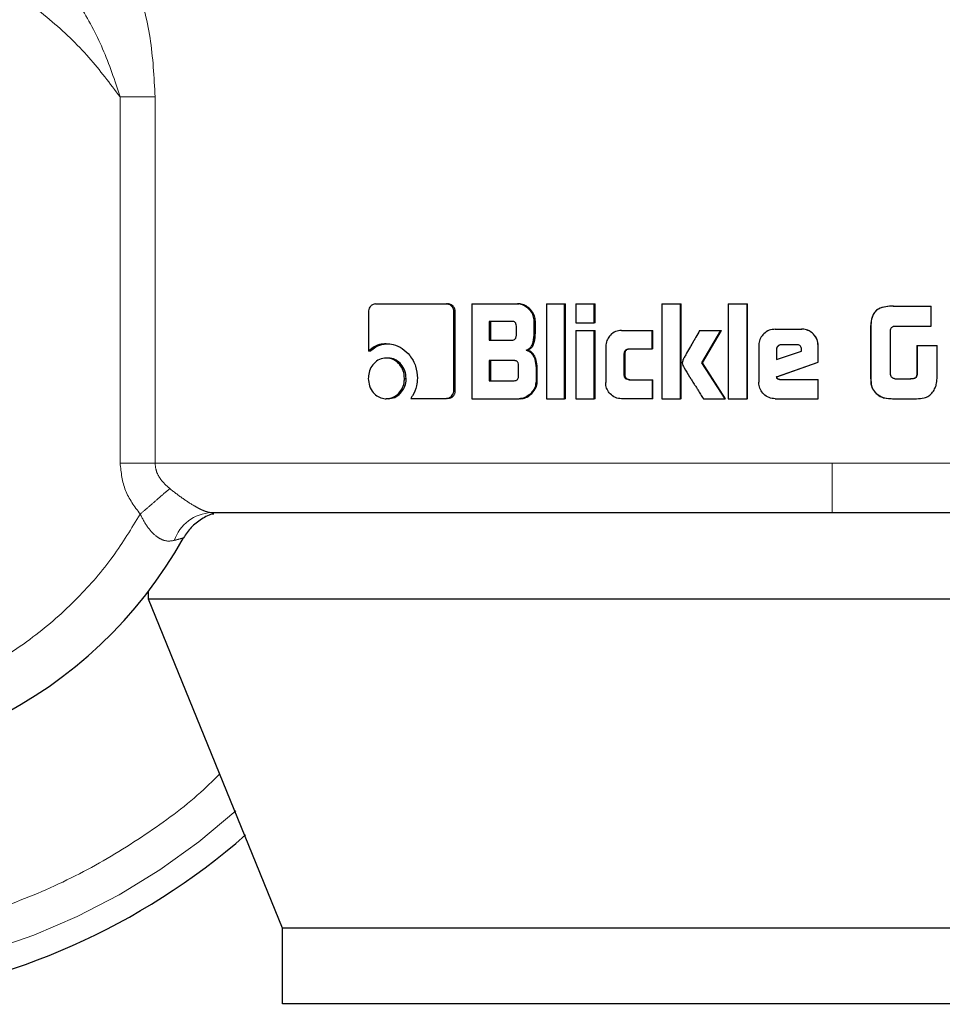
# Model space of a CAD drawing. Header units: millimetres. Extents: x 26 to 239, y 85 to 160.
# Tile 12 of 72: x 62.453 to 63.426, y 84.538 to 85.576. Entities that reach past the tile are written whole.
import ezdxf

# ---------------------------------------------------------------- set-up
doc = ezdxf.new("R2010")
doc.units = ezdxf.units.MM
doc.linetypes.add('PHANTOM', pattern=[12.7, 6.35, -1.27, 1.27, -1.27, 1.27, -1.27])

msp = doc.modelspace()

# ---------------------------------------------------------------- linework, layer by layer
at = {"color": 8, "linetype": 'PHANTOM', "lineweight": 18}
for p, q in [((62.5593, 85.1088), (62.5593, 85.495)), ((62.5962, 85.495), (62.5593, 85.495)), ((62.5962, 85.1088), (62.5962, 85.495)), ((63.3505, 85.2502), (63.3503, 85.2502)), ((63.3503, 85.2043), (63.3505, 85.2043)), ((62.5593, 85.1088), (62.5962, 85.1088)), ((63.31, 85.1088), (62.5962, 85.1088)), ((64.3163, 85.1088), (63.31, 85.1088))]:
    msp.add_line(p, q, dxfattribs=at)
at = {"color": 7, "linetype": 'Continuous', "lineweight": 25}
for p, q in [((62.8286, 85.2767), (62.9032, 85.2767)), ((62.9032, 85.2767), (62.9048, 85.2767)), ((62.9299, 85.2767), (62.9299, 85.1767)), ((62.9299, 85.2767), (62.9782, 85.2767)), ((62.9782, 85.2767), (62.9795, 85.2767)), ((63.0086, 85.2767), (63.0086, 85.1767)), ((63.0086, 85.2767), (63.0278, 85.2767)), ((63.0278, 85.1767), (63.0278, 85.2767)), ((63.0278, 85.2767), (63.0289, 85.2767)), ((63.0289, 85.1767), (63.0289, 85.2767)), ((63.0398, 85.2767), (63.0398, 85.2567)), ((63.0398, 85.2767), (63.0591, 85.2767)), ((63.0591, 85.2567), (63.0591, 85.2767)), ((63.0591, 85.2767), (63.0601, 85.2767)), ((63.0601, 85.2567), (63.0601, 85.2767)), ((63.1303, 85.2767), (63.1303, 85.1767)), ((63.1303, 85.2767), (63.1501, 85.2767)), ((63.1501, 85.1767), (63.1501, 85.2767)), ((63.1501, 85.2767), (63.1507, 85.2767)), ((63.1507, 85.1767), (63.1507, 85.2767)), ((63.2002, 85.2767), (63.2201, 85.2767)), ((63.2002, 85.2767), (63.2002, 85.1767)), ((63.2201, 85.1767), (63.2201, 85.2767)), ((63.2201, 85.2767), (63.2205, 85.2767)), ((63.2205, 85.1767), (63.2205, 85.2767)), ((63.3743, 85.2744), (63.3746, 85.2744)), ((63.3746, 85.2744), (63.4142, 85.2744)), ((63.4142, 85.2533), (63.4142, 85.2744)), ((62.8211, 85.2682), (62.8211, 85.2269)), ((62.9111, 85.1854), (62.9111, 85.2682)), ((62.9126, 85.2682), (62.9111, 85.2682)), ((62.9126, 85.1854), (62.9126, 85.2682)), ((62.9722, 85.2583), (62.9483, 85.2583)), ((62.9483, 85.2583), (62.9483, 85.2385)), ((62.9498, 85.2583), (62.9498, 85.2385)), ((62.977, 85.2435), (62.977, 85.2533)), ((62.9958, 85.2462), (62.9958, 85.2582)), ((62.997, 85.2582), (62.9958, 85.2582)), ((62.997, 85.2462), (62.997, 85.2582)), ((63.0398, 85.2567), (63.0591, 85.2567)), ((63.0601, 85.2567), (63.0591, 85.2567)), ((63.3754, 85.2533), (63.4142, 85.2533)), ((62.997, 85.2462), (62.9958, 85.2462)), ((63.0398, 85.2487), (63.0398, 85.1767)), ((63.0398, 85.2487), (63.0591, 85.2487)), ((63.0591, 85.1767), (63.0591, 85.2487)), ((63.0591, 85.2487), (63.0601, 85.2487)), ((63.0601, 85.1767), (63.0601, 85.2487)), ((63.0878, 85.2488), (63.1202, 85.2488)), ((63.1202, 85.2292), (63.1202, 85.2488)), ((63.1202, 85.2488), (63.121, 85.2488)), ((63.121, 85.2292), (63.121, 85.2488)), ((63.1702, 85.2487), (63.1926, 85.2487)), ((63.1726, 85.2145), (63.1926, 85.2487)), ((63.1731, 85.2145), (63.1931, 85.2487)), ((63.1926, 85.2487), (63.1931, 85.2487)), ((63.2499, 85.25), (63.2777, 85.25)), ((63.2777, 85.25), (63.2779, 85.25)), ((63.3503, 85.2502), (63.3503, 85.2043)), ((63.3505, 85.2502), (63.3505, 85.2043)), ((63.3715, 85.2018), (63.3715, 85.2493)), ((62.8399, 85.2347), (62.8418, 85.2347)), ((62.9483, 85.2385), (62.9722, 85.2385)), ((63.0712, 85.2318), (63.0712, 85.1937)), ((63.2326, 85.2327), (63.2326, 85.194)), ((63.2725, 85.2337), (63.2562, 85.2337)), ((63.2951, 85.2327), (63.2951, 85.2327)), ((63.2951, 85.2152), (63.2951, 85.2327)), ((63.2951, 85.2152), (63.2951, 85.2327)), ((63.399, 85.2328), (63.399, 85.202)), ((63.399, 85.2328), (63.3994, 85.2328)), ((63.3994, 85.2328), (63.3994, 85.202)), ((63.3994, 85.2328), (63.4204, 85.2328)), ((63.4204, 85.2015), (63.4204, 85.2328)), ((62.8231, 85.2269), (62.8211, 85.2269)), ((62.8417, 85.2196), (62.8399, 85.2196)), ((62.9873, 85.2279), (62.9886, 85.2279)), ((63.0907, 85.2017), (63.0907, 85.2242)), ((63.0916, 85.2242), (63.0907, 85.2242)), ((63.0916, 85.2017), (63.0916, 85.2242)), ((63.0957, 85.2292), (63.1202, 85.2292)), ((63.121, 85.2292), (63.1202, 85.2292)), ((63.2511, 85.2287), (63.2511, 85.2179)), ((63.2511, 85.2287), (63.2513, 85.2287)), ((63.2511, 85.2179), (63.2776, 85.2268)), ((63.2513, 85.2287), (63.2513, 85.2179)), ((63.2776, 85.2268), (63.2776, 85.2286)), ((62.9746, 85.2169), (62.9483, 85.2169)), ((62.9483, 85.2169), (62.9483, 85.1957)), ((62.9498, 85.2169), (62.9498, 85.1957)), ((62.9794, 85.2007), (62.9794, 85.2119)), ((62.9977, 85.2094), (62.9977, 85.1952)), ((62.9989, 85.2094), (62.9977, 85.2094)), ((62.9989, 85.1952), (62.9989, 85.2094)), ((63.1731, 85.2145), (63.1726, 85.2145)), ((63.197, 85.1767), (63.1726, 85.2145)), ((63.1975, 85.1767), (63.1731, 85.2145)), ((63.2513, 85.1999), (63.2951, 85.2152)), ((63.2515, 85.1999), (63.2951, 85.2152)), ((63.2951, 85.2152), (63.2951, 85.2152)), ((63.0916, 85.2017), (63.0907, 85.2017)), ((63.2515, 85.1999), (63.2513, 85.1999)), ((63.399, 85.202), (63.3994, 85.202)), ((62.8591, 85.1981), (62.8608, 85.1981)), ((62.9483, 85.1957), (62.9746, 85.1957)), ((62.9989, 85.1952), (62.9977, 85.1952)), ((63.0957, 85.1968), (63.1202, 85.1968)), ((63.1202, 85.1968), (63.1202, 85.1767)), ((63.1202, 85.1968), (63.121, 85.1968)), ((63.121, 85.1767), (63.121, 85.1968)), ((63.2545, 85.1971), (63.2951, 85.1971)), ((63.2951, 85.1767), (63.2951, 85.1971)), ((63.2951, 85.1971), (63.2951, 85.1971)), ((63.2951, 85.1767), (63.2951, 85.1971)), ((63.376, 85.1977), (63.3927, 85.1977)), ((62.9126, 85.1854), (62.9111, 85.1854)), ((63.3553, 85.1832), (63.3555, 85.1832)), ((62.8417, 85.1767), (62.8399, 85.1767)), ((62.8656, 85.177), (62.9032, 85.177)), ((62.9048, 85.177), (62.9032, 85.177)), ((62.9299, 85.1767), (62.9801, 85.1767)), ((62.9814, 85.1767), (62.9801, 85.1767)), ((63.0086, 85.1767), (63.0278, 85.1767)), ((63.0289, 85.1767), (63.0278, 85.1767)), ((63.0398, 85.1767), (63.0591, 85.1767)), ((63.0601, 85.1767), (63.0591, 85.1767)), ((63.1202, 85.1767), (63.0878, 85.1767)), ((63.121, 85.1767), (63.1202, 85.1767)), ((63.1303, 85.1767), (63.1501, 85.1767)), ((63.1507, 85.1767), (63.1501, 85.1767)), ((63.1741, 85.1767), (63.197, 85.1767)), ((63.1975, 85.1767), (63.197, 85.1767)), ((63.2002, 85.1767), (63.2201, 85.1767)), ((63.2205, 85.1767), (63.2201, 85.1767)), ((63.2499, 85.1767), (63.2951, 85.1767)), ((63.2951, 85.1767), (63.2951, 85.1767)), ((63.3744, 85.1767), (63.3747, 85.1767)), ((63.3747, 85.1767), (63.3988, 85.1767)), ((62.5894, 84.9654), (62.5894, 84.9738)), ((62.7304, 84.6184), (62.5894, 84.9654)), ((64.1255, 84.9654), (62.5894, 84.9654)), ((64.004, 84.6184), (62.7304, 84.6184)), ((62.7304, 84.5384), (62.7304, 84.6184)), ((64.004, 84.5384), (62.7304, 84.5384))]:
    msp.add_line(p, q, dxfattribs=at)
for radius, start, end in [(0.72, 105.8112, 311.2516), (0.4685, 123.2858, 330.8783)]:
    msp.add_arc((62.2169, 85.258), radius, start, end, dxfattribs=at)
at = {"color": 8, "linetype": 'PHANTOM', "lineweight": 18}
for centre, radius, start, end in [((62.2169, 85.258), 0.6941, 180, 312.0009), ((62.6576, 85.0133), 0.0434, 92.9234, 161.4487)]:
    msp.add_arc(centre, radius, start, end, dxfattribs=at)
for points, knots in [([(62.5228, 85.7042), (62.5333, 85.6924), (62.5546, 85.6687), (62.5773, 85.6159), (62.593, 85.5576), (62.5951, 85.5159), (62.5962, 85.495)], [0, 0, 0, 0, 0.245904, 0.494346, 0.745909, 1, 1, 1, 1]), ([(62.5593, 85.495), (62.5487, 85.5091), (62.5266, 85.5387), (62.4847, 85.5786), (62.434, 85.6153), (62.3741, 85.6457), (62.3061, 85.6669), (62.232, 85.6764), (62.155, 85.6722), (62.079, 85.6535), (62.0081, 85.621), (61.9455, 85.5768), (61.8938, 85.524), (61.8541, 85.466), (61.8261, 85.4062), (61.8088, 85.3473), (61.8007, 85.2913), (61.7999, 85.2379), (61.8058, 85.1848), (61.8193, 85.1298), (61.8421, 85.0729), (61.8757, 85.0161), (61.9208, 84.9622), (61.9773, 84.9146), (62.0438, 84.8766), (62.1176, 84.8511), (62.195, 84.8397), (62.272, 84.8429), (62.3449, 84.8595), (62.4106, 84.8872), (62.4673, 84.9231), (62.5143, 84.9645), (62.5522, 85.0084), (62.5713, 85.0399), (62.5805, 85.055)], [0, 0, 0, 0, 0.024611, 0.051424, 0.080457, 0.111629, 0.144739, 0.17945, 0.21529, 0.251681, 0.287991, 0.323595, 0.357938, 0.390581, 0.421222, 0.449693, 0.47594, 0.500001, 0.524049, 0.550281, 0.578737, 0.609364, 0.641994, 0.676326, 0.711923, 0.74823, 0.784624, 0.820469, 0.85519, 0.888312, 0.919498, 0.948546, 0.975374, 1, 1, 1, 1]), ([(62.5593, 85.495), (62.5537, 85.5122), (62.5426, 85.546), (62.5178, 85.5915), (62.4894, 85.6314), (62.4668, 85.6507), (62.4559, 85.6601)], [0, 0, 0, 0, 0.265018, 0.521288, 0.766878, 1, 1, 1, 1]), ([(62.6643, 84.781), (62.6588, 84.7755), (62.6359, 84.7527), (62.5896, 84.7183), (62.5252, 84.6784), (62.4541, 84.646), (62.3781, 84.6216), (62.2985, 84.6066), (62.2169, 84.6015), (62.1354, 84.6066), (62.0557, 84.6216), (61.9797, 84.6459), (61.9087, 84.6785), (61.844, 84.718), (61.7862, 84.763), (61.7358, 84.812), (61.6885, 84.8687), (61.6466, 84.9329), (61.6119, 85.0036), (61.5843, 85.0823), (61.5656, 85.167), (61.5632, 85.2289), (61.5621, 85.258)], [0, 0, 0, 0, 0.015432, 0.063527, 0.113359, 0.164673, 0.217158, 0.270453, 0.324163, 0.377874, 0.431169, 0.483654, 0.534968, 0.5848, 0.632895, 0.679059, 0.723157, 0.778356, 0.829925, 0.877924, 0.942724, 1, 1, 1, 1]), ([(62.5805, 85.055), (62.5745, 85.063), (62.5626, 85.079), (62.5604, 85.0989), (62.5593, 85.1088)], [0, 0, 0, 0, 0.500886, 1, 1, 1, 1]), ([(62.5962, 85.1088), (62.5964, 85.1063), (62.5969, 85.1012), (62.6002, 85.0941), (62.6052, 85.0875), (62.6095, 85.0838), (62.6117, 85.0819)], [0, 0, 0, 0, 0.228027, 0.467117, 0.723298, 1, 1, 1, 1]), ([(63.31, 85.0567), (63.31, 85.0574), (63.31, 85.0585), (63.31, 85.065), (63.31, 85.0717), (63.31, 85.0801), (63.31, 85.0922), (63.31, 85.1022), (63.31, 85.1088)], [0, 0, 0, 0, 0.239816, 0.368829, 0.500515, 0.632111, 0.760892, 1, 1, 1, 1]), ([(62.6117, 85.0819), (62.6097, 85.0802), (62.6057, 85.0768), (62.598, 85.0701), (62.5895, 85.0627), (62.5835, 85.0576), (62.5805, 85.055)], [0, 0, 0, 0, 0.246709, 0.499995, 0.753259, 1, 1, 1, 1]), ([(62.6117, 85.0819), (62.616, 85.0785), (62.6243, 85.0721), (62.6352, 85.0649), (62.6428, 85.0607), (62.6478, 85.0584), (62.6521, 85.057), (62.6543, 85.0568), (62.6554, 85.0567)], [0, 0, 0, 0, 0.279002, 0.530987, 0.649368, 0.765734, 0.881607, 1, 1, 1, 1]), ([(62.6164, 85.0272), (62.6133, 85.0267), (62.6086, 85.026), (62.6019, 85.0287), (62.5953, 85.033), (62.5874, 85.0416), (62.5829, 85.0504), (62.5805, 85.055)], [0, 0, 0, 0, 0.248989, 0.369426, 0.488637, 0.733643, 1, 1, 1, 1]), ([(62.6262, 85.03), (62.626, 85.03), (62.6258, 85.0299), (62.6232, 85.0291), (62.6191, 85.028), (62.6164, 85.0272)], [0, 0, 0, 0, 0.243929, 0.491181, 1, 1, 1, 1])]:
    msp.add_open_spline(points, degree=3, knots=knots, dxfattribs=at)
at = {"color": 7, "linetype": 'Continuous', "lineweight": 25}
for points, knots in [([(62.8286, 85.2767), (62.8277, 85.2766), (62.8258, 85.2764), (62.8235, 85.2746), (62.8218, 85.2722), (62.8212, 85.27), (62.8212, 85.2686), (62.8211, 85.2682)], [0, 0, 0, 0, 0.237845, 0.478391, 0.691212, 0.914848, 1, 1, 1, 1]), ([(62.9111, 85.2682), (62.911, 85.2693), (62.9108, 85.2714), (62.9092, 85.2739), (62.9072, 85.2757), (62.9051, 85.2766), (62.9037, 85.2767), (62.9032, 85.2767)], [0, 0, 0, 0, 0.232024, 0.466693, 0.674347, 0.866886, 1, 1, 1, 1]), ([(62.9126, 85.2682), (62.9125, 85.2693), (62.9123, 85.2715), (62.9106, 85.2742), (62.9083, 85.2761), (62.9063, 85.2766), (62.9051, 85.2767), (62.9048, 85.2767)], [0, 0, 0, 0, 0.245218, 0.49323, 0.705932, 0.934139, 1, 1, 1, 1]), ([(62.9958, 85.2582), (62.9956, 85.2603), (62.9952, 85.2643), (62.9916, 85.27), (62.9869, 85.2744), (62.9818, 85.2765), (62.9791, 85.2767), (62.9782, 85.2767)], [0, 0, 0, 0, 0.211229, 0.417851, 0.697638, 0.899614, 1, 1, 1, 1]), ([(62.997, 85.2582), (62.9968, 85.2603), (62.9964, 85.2643), (62.9928, 85.27), (62.9881, 85.2745), (62.9831, 85.2765), (62.9804, 85.2767), (62.9795, 85.2767)], [0, 0, 0, 0, 0.2124239, 0.4200699, 0.6999609, 0.9008752, 1, 1, 1, 1]), ([(63.3743, 85.2744), (63.3717, 85.2743), (63.3663, 85.2741), (63.3595, 85.2722), (63.3548, 85.2686), (63.3519, 85.2635), (63.3505, 85.2572), (63.3504, 85.2523), (63.3503, 85.2502)], [0, 0, 0, 0, 0.201031, 0.403986, 0.519756, 0.635372, 0.841072, 1, 1, 1, 1]), ([(63.3746, 85.2744), (63.3719, 85.2743), (63.3665, 85.2741), (63.3596, 85.2722), (63.3549, 85.2686), (63.352, 85.2634), (63.3507, 85.2571), (63.3505, 85.2523), (63.3505, 85.2502)], [0, 0, 0, 0, 0.202656, 0.407276, 0.523033, 0.638629, 0.845639, 1, 1, 1, 1]), ([(62.977, 85.2533), (62.9769, 85.2541), (62.9769, 85.2554), (62.976, 85.2569), (62.9749, 85.2578), (62.9736, 85.2582), (62.9726, 85.2583), (62.9722, 85.2583)], [0, 0, 0, 0, 0.314694, 0.46834, 0.623049, 0.839731, 1, 1, 1, 1]), ([(63.3715, 85.2493), (63.3717, 85.25), (63.3719, 85.2511), (63.3729, 85.2523), (63.374, 85.2531), (63.3749, 85.2533), (63.3754, 85.2533)], [0, 0, 0, 0, 0.336168, 0.550348, 0.765285, 1, 1, 1, 1]), ([(62.9722, 85.2385), (62.9729, 85.2386), (62.9741, 85.2386), (62.9755, 85.2394), (62.9764, 85.2404), (62.9769, 85.2419), (62.977, 85.243), (62.977, 85.2435)], [0, 0, 0, 0, 0.272576, 0.436207, 0.601227, 0.792647, 1, 1, 1, 1]), ([(62.9873, 85.2279), (62.9885, 85.2284), (62.9907, 85.2294), (62.9934, 85.2325), (62.9954, 85.2381), (62.9956, 85.2429), (62.9958, 85.2462)], [0, 0, 0, 0, 0.186537, 0.343358, 0.548864, 1, 1, 1, 1]), ([(62.9886, 85.2279), (62.9898, 85.2284), (62.992, 85.2294), (62.9946, 85.2324), (62.9966, 85.2381), (62.9969, 85.2429), (62.997, 85.2462)], [0, 0, 0, 0, 0.184844, 0.341611, 0.546656, 1, 1, 1, 1]), ([(63.0878, 85.2488), (63.0857, 85.2485), (63.0814, 85.2481), (63.0762, 85.2443), (63.0726, 85.2394), (63.0713, 85.235), (63.0712, 85.2324), (63.0712, 85.2318)], [0, 0, 0, 0, 0.246111, 0.494096, 0.706508, 0.932702, 1, 1, 1, 1]), ([(63.1702, 85.2487), (63.1689, 85.2464), (63.1675, 85.2439), (63.1659, 85.2411), (63.1655, 85.2405), (63.1651, 85.2398), (63.1648, 85.2392), (63.1645, 85.2387), (63.1642, 85.2382), (63.1639, 85.2376), (63.1635, 85.2371), (63.1632, 85.2365), (63.1629, 85.236), (63.1627, 85.2356), (63.1624, 85.2352), (63.1622, 85.2347), (63.1619, 85.2341), (63.1613, 85.2331), (63.1594, 85.2299), (63.1571, 85.2259), (63.1548, 85.2218), (63.1536, 85.2197), (63.1525, 85.2176), (63.1522, 85.2159), (63.1519, 85.2145)], [0, 0, 0, 0, 0.207049, 0.219979, 0.245827, 0.25881, 0.284661, 0.297589, 0.310572, 0.323502, 0.349352, 0.362282, 0.375212, 0.388195, 0.401133, 0.414063, 0.426995, 0.452863, 0.504641, 0.71165, 0.815172, 0.866929, 0.892807, 1, 1, 1, 1]), ([(63.2499, 85.25), (63.2477, 85.2498), (63.2432, 85.2494), (63.2378, 85.2456), (63.2341, 85.2407), (63.2327, 85.2361), (63.2326, 85.2334), (63.2326, 85.2327)], [0, 0, 0, 0, 0.242827, 0.487167, 0.701528, 0.919956, 1, 1, 1, 1]), ([(63.2951, 85.2327), (63.2948, 85.2349), (63.2944, 85.2394), (63.2906, 85.2447), (63.2857, 85.2485), (63.2811, 85.2499), (63.2784, 85.25), (63.2777, 85.25)], [0, 0, 0, 0, 0.24278, 0.486987, 0.700837, 0.920383, 1, 1, 1, 1]), ([(63.2951, 85.2327), (63.2949, 85.2349), (63.2945, 85.2394), (63.2906, 85.2448), (63.2857, 85.2486), (63.2812, 85.2499), (63.2785, 85.25), (63.2779, 85.25)], [0, 0, 0, 0, 0.244548, 0.490529, 0.705464, 0.924182, 1, 1, 1, 1]), ([(62.8399, 85.2347), (62.8376, 85.2345), (62.8321, 85.2341), (62.8257, 85.2311), (62.8222, 85.2279), (62.8211, 85.2269)], [0, 0, 0, 0, 0.350326, 0.792587, 1, 1, 1, 1]), ([(62.8231, 85.2269), (62.825, 85.2286), (62.8293, 85.2322), (62.836, 85.2345), (62.8404, 85.2346), (62.8418, 85.2347)], [0, 0, 0, 0, 0.348295, 0.793363, 1, 1, 1, 1]), ([(62.8399, 85.2347), (62.8423, 85.2346), (62.8482, 85.2342), (62.857, 85.2301), (62.8653, 85.2222), (62.8716, 85.2113), (62.8723, 85.2026), (62.8727, 85.1983)], [0, 0, 0, 0, 0.1416577, 0.344216, 0.5459236, 0.7751893, 1, 1, 1, 1]), ([(63.2562, 85.2337), (63.2555, 85.2336), (63.2541, 85.2335), (63.2525, 85.2323), (63.2513, 85.2308), (63.2511, 85.2295), (63.2511, 85.2288), (63.2511, 85.2287)], [0, 0, 0, 0, 0.272033, 0.519426, 0.75546, 0.965096, 1, 1, 1, 1]), ([(63.2565, 85.2337), (63.2558, 85.2337), (63.2544, 85.2335), (63.2528, 85.2324), (63.2516, 85.2309), (63.2513, 85.2296), (63.2513, 85.2289), (63.2513, 85.2287)], [0, 0, 0, 0, 0.2573829, 0.5050986, 0.7386901, 0.9505548, 1, 1, 1, 1]), ([(63.2776, 85.2286), (63.2775, 85.2294), (63.2775, 85.2306), (63.2767, 85.2321), (63.2757, 85.233), (63.2743, 85.2336), (63.2732, 85.2337), (63.2725, 85.2337)], [0, 0, 0, 0, 0.273442, 0.436387, 0.600549, 0.7496, 1, 1, 1, 1]), ([(62.8399, 85.2196), (62.8374, 85.2194), (62.8325, 85.2188), (62.8267, 85.2142), (62.8226, 85.2081), (62.8211, 85.2024), (62.821, 85.199), (62.8209, 85.1981)], [0, 0, 0, 0, 0.2430202, 0.4881345, 0.6981973, 0.921168, 1, 1, 1, 1]), ([(62.8591, 85.1981), (62.8588, 85.2009), (62.8583, 85.2064), (62.8541, 85.2131), (62.8487, 85.2178), (62.8436, 85.2195), (62.8406, 85.2196), (62.8399, 85.2196)], [0, 0, 0, 0, 0.242993, 0.488047, 0.699994, 0.923094, 1, 1, 1, 1]), ([(62.8608, 85.1981), (62.8606, 85.2009), (62.8601, 85.2063), (62.856, 85.213), (62.8506, 85.2177), (62.8455, 85.2195), (62.8425, 85.2196), (62.8417, 85.2196)], [0, 0, 0, 0, 0.240947, 0.48397, 0.695746, 0.919675, 1, 1, 1, 1]), ([(62.9873, 85.2279), (62.9886, 85.2275), (62.9912, 85.2266), (62.9945, 85.2231), (62.9971, 85.2173), (62.9975, 85.2124), (62.9977, 85.2094)], [0, 0, 0, 0, 0.175752, 0.369288, 0.612765, 1, 1, 1, 1]), ([(62.9989, 85.2094), (62.9988, 85.2121), (62.9984, 85.2167), (62.9961, 85.2224), (62.9932, 85.226), (62.9905, 85.2274), (62.9889, 85.2278), (62.9886, 85.2279)], [0, 0, 0, 0, 0.34739, 0.60613, 0.779114, 0.952782, 1, 1, 1, 1]), ([(63.0907, 85.2242), (63.0908, 85.2249), (63.0908, 85.2261), (63.0915, 85.2275), (63.0925, 85.2285), (63.094, 85.2292), (63.0951, 85.2292), (63.0957, 85.2292)], [0, 0, 0, 0, 0.249273, 0.411995, 0.576368, 0.763925, 1, 1, 1, 1]), ([(63.0916, 85.2242), (63.0917, 85.225), (63.0917, 85.2261), (63.0924, 85.2276), (63.0935, 85.2286), (63.0949, 85.2292), (63.096, 85.2292), (63.0966, 85.2292)], [0, 0, 0, 0, 0.266491, 0.427926, 0.590946, 0.784454, 1, 1, 1, 1]), ([(62.9794, 85.2119), (62.9793, 85.2128), (62.9792, 85.2141), (62.9784, 85.2156), (62.9773, 85.2164), (62.976, 85.2168), (62.975, 85.2169), (62.9746, 85.2169)], [0, 0, 0, 0, 0.320842, 0.474034, 0.628124, 0.843764, 1, 1, 1, 1]), ([(63.1519, 85.2145), (63.152, 85.2136), (63.1523, 85.2118), (63.1552, 85.2069), (63.1577, 85.2028), (63.1599, 85.1993), (63.1602, 85.1988), (63.1605, 85.1983), (63.161, 85.1976), (63.1623, 85.1955), (63.1638, 85.1931), (63.1653, 85.1908), (63.1663, 85.1892), (63.1673, 85.1876), (63.169, 85.1849), (63.1712, 85.1814), (63.1731, 85.1783), (63.1741, 85.1767)], [0, 0, 0, 0, 0.061754, 0.12507, 0.377842, 0.393648, 0.409432, 0.417315, 0.433114, 0.464686, 0.590986, 0.622562, 0.654138, 0.717269, 0.748841, 0.87513, 1, 1, 1, 1]), ([(62.9746, 85.1957), (62.9753, 85.1957), (62.9764, 85.1958), (62.9778, 85.1965), (62.9787, 85.1976), (62.9793, 85.1991), (62.9793, 85.2002), (62.9794, 85.2007)], [0, 0, 0, 0, 0.266645, 0.428916, 0.593154, 0.790586, 1, 1, 1, 1]), ([(63.0957, 85.1968), (63.0948, 85.1968), (63.0936, 85.1969), (63.0921, 85.1978), (63.0912, 85.1989), (63.0908, 85.2003), (63.0908, 85.2013), (63.0907, 85.2017)], [0, 0, 0, 0, 0.324377, 0.475685, 0.626604, 0.831076, 1, 1, 1, 1]), ([(63.0966, 85.1968), (63.0957, 85.1968), (63.0944, 85.1969), (63.0929, 85.1979), (63.0921, 85.199), (63.0917, 85.2003), (63.0916, 85.2013), (63.0916, 85.2017)], [0, 0, 0, 0, 0.334699, 0.484917, 0.634514, 0.846409, 1, 1, 1, 1]), ([(63.2545, 85.1971), (63.2539, 85.1971), (63.2531, 85.1971), (63.2523, 85.1975), (63.2519, 85.1978), (63.2515, 85.1986), (63.2514, 85.1993), (63.2513, 85.1999)], [0, 0, 0, 0, 0.334879, 0.463267, 0.562668, 0.662333, 1, 1, 1, 1]), ([(63.2547, 85.1971), (63.2542, 85.1971), (63.2535, 85.1971), (63.2527, 85.1974), (63.2522, 85.1977), (63.2517, 85.1985), (63.2516, 85.1993), (63.2515, 85.1999)], [0, 0, 0, 0, 0.290058, 0.427141, 0.53717, 0.648348, 1, 1, 1, 1]), ([(63.3503, 85.2043), (63.3504, 85.2017), (63.3504, 85.1964), (63.3509, 85.1887), (63.354, 85.1849), (63.3553, 85.1832)], [0, 0, 0, 0, 0.359111, 0.720131, 1, 1, 1, 1]), ([(63.3505, 85.2043), (63.3505, 85.2017), (63.3506, 85.1963), (63.3512, 85.1886), (63.3542, 85.1848), (63.3555, 85.1832)], [0, 0, 0, 0, 0.362523, 0.727295, 1, 1, 1, 1]), ([(63.3721, 85.2003), (63.372, 85.2004), (63.3718, 85.2008), (63.3717, 85.2013), (63.3716, 85.2016), (63.3715, 85.2018)], [0, 0, 0, 0, 0.335273, 0.667373, 1, 1, 1, 1]), ([(63.376, 85.1977), (63.3755, 85.1978), (63.3745, 85.1981), (63.373, 85.1989), (63.3724, 85.1998), (63.3721, 85.2003)], [0, 0, 0, 0, 0.335116, 0.673247, 1, 1, 1, 1]), ([(63.399, 85.202), (63.3989, 85.2012), (63.3987, 85.2), (63.3976, 85.1988), (63.3961, 85.1979), (63.3942, 85.1977), (63.3928, 85.1977), (63.3924, 85.1977)], [0, 0, 0, 0, 0.273104, 0.402283, 0.531312, 0.855134, 1, 1, 1, 1]), ([(63.3994, 85.202), (63.3993, 85.2014), (63.3991, 85.2004), (63.3983, 85.1991), (63.3973, 85.1983), (63.3953, 85.1978), (63.3938, 85.1977), (63.3927, 85.1977)], [0, 0, 0, 0, 0.2151358, 0.3466636, 0.4786269, 0.6579253, 1, 1, 1, 1]), ([(63.4185, 85.1882), (63.4189, 85.1893), (63.4198, 85.1915), (63.4204, 85.196), (63.4204, 85.1993), (63.4204, 85.2015)], [0, 0, 0, 0, 0.259623, 0.509303, 1, 1, 1, 1]), ([(62.8209, 85.1981), (62.8212, 85.1954), (62.8216, 85.1899), (62.8257, 85.1832), (62.8311, 85.1786), (62.836, 85.1769), (62.839, 85.1767), (62.8399, 85.1767)], [0, 0, 0, 0, 0.243116, 0.488343, 0.697753, 0.916619, 1, 1, 1, 1]), ([(62.8399, 85.1767), (62.8423, 85.177), (62.8472, 85.1775), (62.8532, 85.1822), (62.8574, 85.1882), (62.8589, 85.1939), (62.859, 85.1972), (62.8591, 85.1981)], [0, 0, 0, 0, 0.242945, 0.487984, 0.701037, 0.919113, 1, 1, 1, 1]), ([(62.8417, 85.1767), (62.8441, 85.177), (62.849, 85.1775), (62.8549, 85.1821), (62.8591, 85.1881), (62.8607, 85.1938), (62.8608, 85.1972), (62.8608, 85.1981)], [0, 0, 0, 0, 0.240989, 0.484045, 0.695995, 0.915319, 1, 1, 1, 1]), ([(62.8727, 85.1983), (62.8725, 85.1956), (62.872, 85.189), (62.8689, 85.1818), (62.8662, 85.1778), (62.8656, 85.177)], [0, 0, 0, 0, 0.351388, 0.854003, 1, 1, 1, 1]), ([(62.9977, 85.1952), (62.9975, 85.1931), (62.9971, 85.1891), (62.9935, 85.1834), (62.9887, 85.1789), (62.9837, 85.1769), (62.981, 85.1768), (62.9801, 85.1767)], [0, 0, 0, 0, 0.212295, 0.418136, 0.699484, 0.905994, 1, 1, 1, 1]), ([(62.9814, 85.1767), (62.9833, 85.1769), (62.9872, 85.1774), (62.9927, 85.1812), (62.9969, 85.1862), (62.9988, 85.1914), (62.9989, 85.1943), (62.9989, 85.1952)], [0, 0, 0, 0, 0.213664, 0.427754, 0.703027, 0.907227, 1, 1, 1, 1]), ([(63.0878, 85.1767), (63.0856, 85.1769), (63.0811, 85.1774), (63.0759, 85.1814), (63.0724, 85.1865), (63.0713, 85.1908), (63.0712, 85.1932), (63.0712, 85.1937)], [0, 0, 0, 0, 0.254574, 0.510727, 0.728452, 0.94528, 1, 1, 1, 1]), ([(63.2499, 85.1767), (63.2476, 85.1769), (63.2431, 85.1774), (63.2377, 85.1812), (63.234, 85.1862), (63.2327, 85.1907), (63.2326, 85.1933), (63.2326, 85.194)], [0, 0, 0, 0, 0.246538, 0.494826, 0.706864, 0.924824, 1, 1, 1, 1]), ([(63.3988, 85.1767), (63.4015, 85.1768), (63.4061, 85.177), (63.412, 85.1795), (63.416, 85.1834), (63.4177, 85.1866), (63.4185, 85.1882)], [0, 0, 0, 0, 0.331197, 0.554458, 0.778854, 1, 1, 1, 1]), ([(62.9032, 85.177), (62.9042, 85.1771), (62.9061, 85.1773), (62.9085, 85.1791), (62.9103, 85.1814), (62.911, 85.1837), (62.911, 85.1851), (62.9111, 85.1854)], [0, 0, 0, 0, 0.237302, 0.477436, 0.692875, 0.91827, 1, 1, 1, 1]), ([(62.9048, 85.177), (62.9059, 85.1771), (62.908, 85.1773), (62.9105, 85.1794), (62.9122, 85.1819), (62.9126, 85.1841), (62.9126, 85.1852), (62.9126, 85.1854)], [0, 0, 0, 0, 0.267562, 0.513588, 0.736646, 0.951871, 1, 1, 1, 1]), ([(63.3553, 85.1832), (63.3566, 85.182), (63.3591, 85.1796), (63.3657, 85.1769), (63.3709, 85.1768), (63.3744, 85.1767)], [0, 0, 0, 0, 0.25001, 0.499852, 1, 1, 1, 1]), ([(63.3555, 85.1832), (63.3575, 85.1815), (63.3614, 85.1781), (63.3685, 85.1768), (63.3729, 85.1768), (63.3747, 85.1767)], [0, 0, 0, 0, 0.369014, 0.738822, 1, 1, 1, 1]), ([(62.6582, 85.055), (62.6582, 85.055), (62.6535, 85.055), (62.645, 85.0495), (62.6337, 85.0416), (62.6287, 85.0338), (62.6262, 85.03)], [0, 0, 0, 0, 0.000029, 0.337287, 0.674581, 1, 1, 1, 1]), ([(62.6554, 85.0567), (62.6852, 85.0567), (62.7454, 85.0567), (62.8477, 85.0567), (62.9574, 85.0567), (63.0728, 85.0567), (63.191, 85.0567), (63.2705, 85.0567), (63.31, 85.0567)], [0, 0, 0, 0, 0.165108, 0.332427, 0.500901, 0.669156, 0.835866, 1, 1, 1, 1]), ([(63.31, 85.0567), (63.3382, 85.0567), (63.3966, 85.0567), (63.4861, 85.0567), (63.5811, 85.0567), (63.6808, 85.0567), (63.7837, 85.0567), (63.8773, 85.0567), (63.96, 85.0567), (64.0313, 85.0567), (64.0969, 85.0567), (64.1544, 85.0567), (64.202, 85.0567), (64.2372, 85.0567), (64.26, 85.0567), (64.2628, 85.0567), (64.2643, 85.0567)], [0, 0, 0, 0, 0.056512, 0.116767, 0.180699, 0.251723, 0.328021, 0.409681, 0.474925, 0.543225, 0.614382, 0.68811, 0.76403, 0.841683, 0.920534, 1, 1, 1, 1])]:
    msp.add_open_spline(points, degree=3, knots=knots, dxfattribs=at)

doc.saveas('drawing.dxf')
